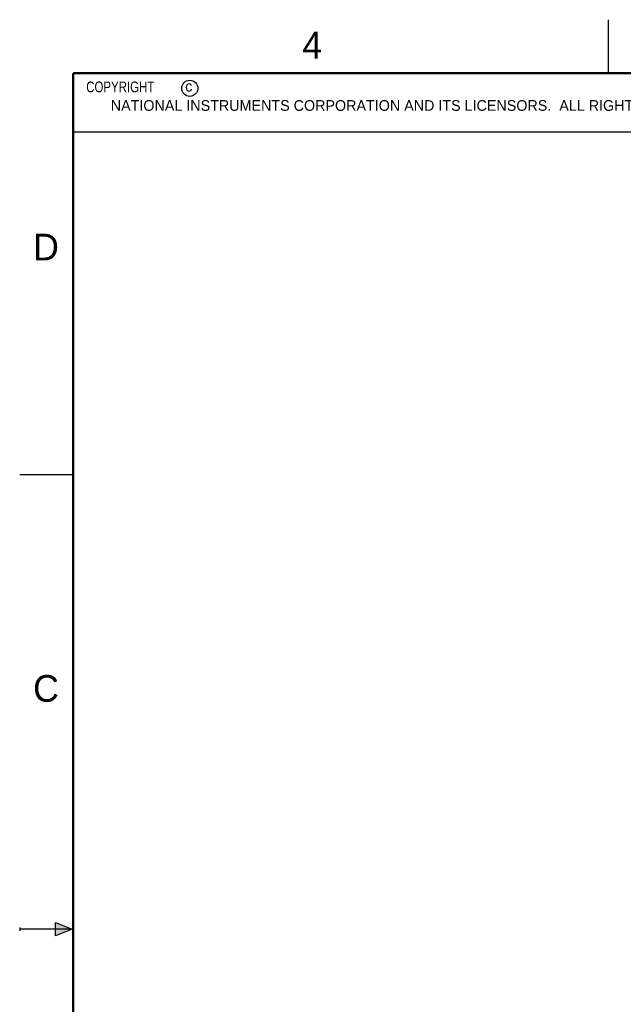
# Model space of a CAD drawing. Header units: inches. Extents: x 0 to 22, y 0 to 17.
# Tile 2 of 12: x 0 to 5.6, y 7.8 to 17. Entities that reach past the tile are written whole.
import ezdxf

# ---------------------------------------------------------------- set-up
doc = ezdxf.new("R2010")
doc.units = ezdxf.units.IN
doc.header["$LTSCALE"] = 1.21
doc.header["$MEASUREMENT"] = 0
doc.layers.get('0').update_dxf_attribs({"linetype": 'CONTINUOUS'})
doc.styles.get("Standard").update_dxf_attribs({"font": 'txt', "width": 0.8})

msp = doc.modelspace()

# ---------------------------------------------------------------- hatches: boundary and pattern name
at = {"linetype": 'CONTINUOUS'}
msp.add_hatch(color=2, dxfattribs=at).paths.add_polyline_path([(0.3337, 8.5625), (0.49, 8.5), (0.3337, 8.4375)])

# ---------------------------------------------------------------- linework, layer by layer
at = {"color": 2, "linetype": 'CONTINUOUS'}
for p, q in [((5.5, 16.5), (5.5, 17)), ((0.4999, 16.5), (9.1249, 16.5)), ((0.4999, 16.5), (0.4999, 15.9531)), ((0.4999, 15.9531), (9.1249, 15.9531)), ((0, 12.75), (0.5, 12.75)), ((0.3337, 8.4375), (0.3337, 8.5625)), ((0.3337, 8.5625), (0.49, 8.5)), ((0, 8.515), (0, 8.485)), ((0.49, 8.5), (0, 8.5)), ((0.49, 8.5), (0.3337, 8.4375))]:
    msp.add_line(p, q, dxfattribs=at)
at = {"color": 7, "linetype": 'CONTINUOUS', "const_width": 0.02}
for points in [[(0.5, 16.5), (0.5, 0.5)], [(21.5, 16.5), (0.5, 16.5)]]:
    msp.add_lwpolyline(points, dxfattribs=at)
at = {"color": 2, "linetype": 'CONTINUOUS'}
msp.add_circle((1.5893, 16.359), 0.0754, dxfattribs=at)

# ---------------------------------------------------------------- texts
for s, height, p in [('4', 0.25, (2.64, 16.6369)), ('c', 0.1, (1.5463, 16.328)), ('NATIONAL INSTRUMENTS CORPORATION AND ITS LICENSORS.  ALL RIGHTS RESERVED.', 0.1, (0.851, 16.1482)), ('D', 0.25, (0.125, 14.75)), ('C', 0.25, (0.125, 10.625))]:
    msp.add_text(s, height=height, dxfattribs=at).set_placement(p)
at = {"color": 2, "linetype": 'CONTINUOUS', "insert": (0.5624, 16.4219), "char_height": 0.1, "width": 1.2, "attachment_point": 1}
msp.add_mtext('  COPYRIGHT    ', dxfattribs=at)

doc.saveas('drawing.dxf')
